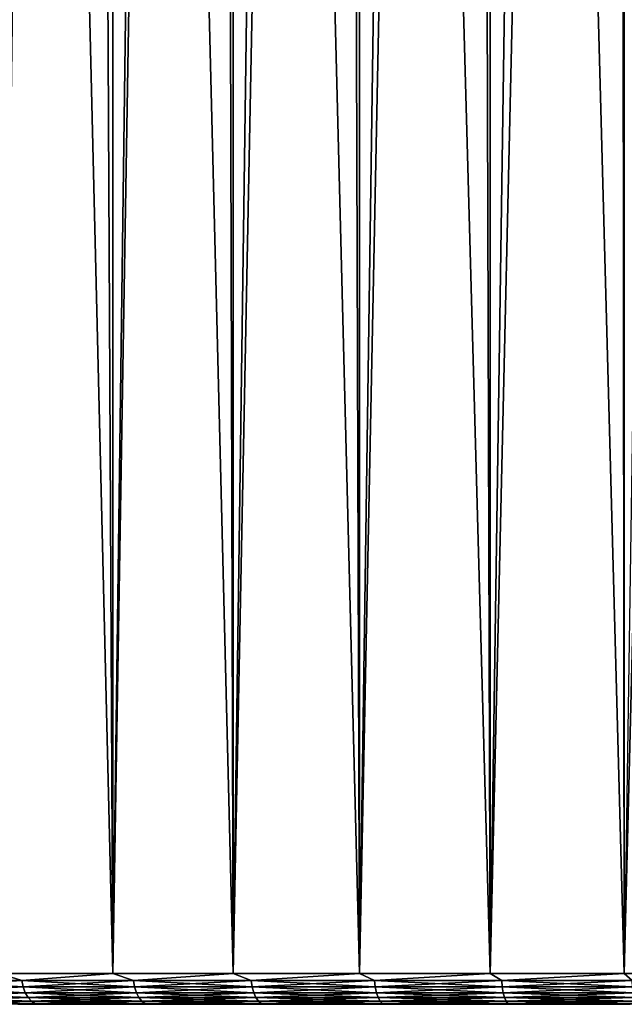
# Model space of a CAD drawing. Header units: millimetres. Extents: x -24 to 24, y 0 to 188.
# Tile 2 of 256: x -14 to -4, y 0 to 16. Entities that reach past the tile are written whole.
import ezdxf

# ---------------------------------------------------------------- set-up
doc = ezdxf.new("R2010")
doc.units = ezdxf.units.MM
doc.header["$LTSCALE"] = 58.620611
for name, color, linetype in [('2', 7, 'CONTINUOUS'), ('3', 7, 'CONTINUOUS'), ('55', 7, 'CONTINUOUS')]:
    doc.layers.add(name, color=color, linetype=linetype)

msp = doc.modelspace()

# ---------------------------------------------------------------- linework, layer by layer
at = {"layer": '2', "color": 7, "linetype": 'CONTINUOUS'}
for points in [[(-14.614, 148, -19.352), (-12.766, 148, -20.618), (-14.614, 0.5, -19.352), (-14.614, 148, -19.352)], [(-14.614, 0.5, -19.352), (-12.766, 148, -20.618), (-12.766, 0.5, -20.618), (-14.614, 0.5, -19.352)], [(-12.766, 148, -20.618), (-10.809, 148, -21.708), (-12.766, 0.5, -20.618), (-12.766, 148, -20.618)], [(-12.766, 0.5, -20.618), (-10.809, 148, -21.708), (-10.809, 0.5, -21.708), (-12.766, 0.5, -20.618)], [(-10.809, 148, -21.708), (-8.76, 148, -22.612), (-10.809, 0.5, -21.708), (-10.809, 148, -21.708)], [(-10.809, 0.5, -21.708), (-8.76, 148, -22.612), (-8.76, 0.5, -22.612), (-10.809, 0.5, -21.708)], [(-8.76, 148, -22.612), (-6.636, 148, -23.324), (-8.76, 0.5, -22.612), (-8.76, 148, -22.612)], [(-8.76, 0.5, -22.612), (-6.636, 148, -23.324), (-6.636, 0.5, -23.324), (-8.76, 0.5, -22.612)], [(-6.636, 148, -23.324), (-4.456, 148, -23.837), (-6.636, 0.5, -23.324), (-6.636, 148, -23.324)], [(-6.636, 0.5, -23.324), (-4.456, 148, -23.837), (-4.456, 0.5, -23.837), (-6.636, 0.5, -23.324)], [(-4.456, 148, -23.837), (-2.238, 148, -24.147), (-4.456, 0.5, -23.837), (-4.456, 148, -23.837)], [(-13.953, 49.654, 19.834), (-14.823, 50.768, 19.192), (-14.614, 0.5, 19.352), (-13.953, 49.654, 19.834)], [(-12.766, 0.5, 20.618), (-13.953, 49.654, 19.834), (-14.614, 0.5, 19.352), (-12.766, 0.5, 20.618)], [(-13.009, 48.617, 20.465), (-13.953, 49.654, 19.834), (-12.766, 0.5, 20.618), (-13.009, 48.617, 20.465)], [(-11.984, 47.644, 21.082), (-13.009, 48.617, 20.465), (-12.766, 0.5, 20.618), (-11.984, 47.644, 21.082)], [(-10.809, 0.5, 21.708), (-11.984, 47.644, 21.082), (-12.766, 0.5, 20.618), (-10.809, 0.5, 21.708)], [(-10.94, 46.787, 21.642), (-11.984, 47.644, 21.082), (-10.809, 0.5, 21.708), (-10.94, 46.787, 21.642)], [(-9.917, 46.064, 22.13), (-10.94, 46.787, 21.642), (-10.809, 0.5, 21.708), (-9.917, 46.064, 22.13)], [(-8.76, 0.5, 22.612), (-9.917, 46.064, 22.13), (-10.809, 0.5, 21.708), (-8.76, 0.5, 22.612)], [(-8.905, 45.454, 22.556), (-9.917, 46.064, 22.13), (-8.76, 0.5, 22.612), (-8.905, 45.454, 22.556)], [(-7.867, 44.927, 22.938), (-8.905, 45.454, 22.556), (-8.76, 0.5, 22.612), (-7.867, 44.927, 22.938)], [(-6.636, 0.5, 23.324), (-7.867, 44.927, 22.938), (-8.76, 0.5, 22.612), (-6.636, 0.5, 23.324)], [(-6.772, 44.463, 23.285), (-7.867, 44.927, 22.938), (-6.636, 0.5, 23.324), (-6.772, 44.463, 23.285)], [(-5.633, 44.064, 23.587), (-6.772, 44.463, 23.285), (-6.636, 0.5, 23.324), (-5.633, 44.064, 23.587)], [(-4.456, 0.5, 23.837), (-5.633, 44.064, 23.587), (-6.636, 0.5, 23.324), (-4.456, 0.5, 23.837)], [(-4.5, 43.744, 23.829), (-5.633, 44.064, 23.587), (-4.456, 0.5, 23.837), (-4.5, 43.744, 23.829)], [(-3.384, 43.503, 24.013), (-4.5, 43.744, 23.829), (-4.456, 0.5, 23.837), (-3.384, 43.503, 24.013)], [(-2.238, 0.5, 24.147), (-3.384, 43.503, 24.013), (-4.456, 0.5, 23.837), (-2.238, 0.5, 24.147)]]:
    msp.add_3dface(points, dxfattribs=at)
at = {"layer": '3', "color": 7, "linetype": 'CONTINUOUS'}
for points in [[(-14.311, 0, -18.954), (-12.501, 0, -20.194), (-14.311, 0, 18.954), (-14.311, 0, -18.954)], [(-14.311, 0, 18.954), (-12.501, 0, -20.194), (-12.501, 0, 20.194), (-14.311, 0, 18.954)], [(-12.501, 0, -20.194), (-10.584, 0, -21.261), (-12.501, 0, 20.194), (-12.501, 0, -20.194)], [(-12.501, 0, 20.194), (-10.584, 0, -21.261), (-10.584, 0, 21.261), (-12.501, 0, 20.194)], [(-10.584, 0, -21.261), (-8.577, 0, -22.147), (-10.584, 0, 21.261), (-10.584, 0, -21.261)], [(-10.584, 0, 21.261), (-8.577, 0, -22.147), (-8.577, 0, 22.147), (-10.584, 0, 21.261)], [(-8.577, 0, -22.147), (-6.497, 0, -22.844), (-8.577, 0, 22.147), (-8.577, 0, -22.147)], [(-8.577, 0, 22.147), (-6.497, 0, -22.844), (-6.497, 0, 22.844), (-8.577, 0, 22.147)], [(-6.497, 0, -22.844), (-4.362, 0, -23.346), (-6.497, 0, 22.844), (-6.497, 0, -22.844)], [(-6.497, 0, 22.844), (-4.362, 0, -23.346), (-4.362, 0, 23.346), (-6.497, 0, 22.844)]]:
    msp.add_3dface(points, dxfattribs=at)
at = {"layer": '55', "color": 7, "linetype": 'CONTINUOUS'}
for points in [[(-14.614, 0.5, 19.352), (-15.947, 0.389, 18.253), (-14.246, 0.389, 19.609), (-14.614, 0.5, 19.352)], [(-14.614, 0.5, -19.352), (-14.246, 0.389, -19.609), (-15.947, 0.389, -18.253), (-14.614, 0.5, -19.352)], [(-12.766, 0.5, 20.618), (-14.614, 0.5, 19.352), (-14.246, 0.389, 19.609), (-12.766, 0.5, 20.618)], [(-14.614, 0.5, -19.352), (-12.766, 0.5, -20.618), (-14.246, 0.389, -19.609), (-14.614, 0.5, -19.352)], [(-12.766, 0.5, 20.618), (-14.246, 0.389, 19.609), (-12.431, 0.389, 20.807), (-12.766, 0.5, 20.618)], [(-12.766, 0.5, -20.618), (-12.431, 0.389, -20.807), (-14.246, 0.389, -19.609), (-12.766, 0.5, -20.618)], [(-10.809, 0.5, 21.708), (-12.766, 0.5, 20.618), (-12.431, 0.389, 20.807), (-10.809, 0.5, 21.708)], [(-12.766, 0.5, -20.618), (-10.809, 0.5, -21.708), (-12.431, 0.389, -20.807), (-12.766, 0.5, -20.618)], [(-10.809, 0.5, 21.708), (-12.431, 0.389, 20.807), (-10.516, 0.389, 21.837), (-10.809, 0.5, 21.708)], [(-10.809, 0.5, -21.708), (-10.516, 0.389, -21.837), (-12.431, 0.389, -20.807), (-10.809, 0.5, -21.708)], [(-8.76, 0.5, 22.612), (-10.809, 0.5, 21.708), (-10.516, 0.389, 21.837), (-8.76, 0.5, 22.612)], [(-10.809, 0.5, -21.708), (-8.76, 0.5, -22.612), (-10.516, 0.389, -21.837), (-10.809, 0.5, -21.708)], [(-8.76, 0.5, 22.612), (-10.516, 0.389, 21.837), (-8.516, 0.389, 22.692), (-8.76, 0.5, 22.612)], [(-8.76, 0.5, -22.612), (-8.516, 0.389, -22.692), (-10.516, 0.389, -21.837), (-8.76, 0.5, -22.612)], [(-6.636, 0.5, 23.324), (-8.76, 0.5, 22.612), (-8.516, 0.389, 22.692), (-6.636, 0.5, 23.324)], [(-8.76, 0.5, -22.612), (-6.636, 0.5, -23.324), (-8.516, 0.389, -22.692), (-8.76, 0.5, -22.612)], [(-6.636, 0.5, 23.324), (-8.516, 0.389, 22.692), (-6.448, 0.389, 23.364), (-6.636, 0.5, 23.324)], [(-6.636, 0.5, -23.324), (-6.448, 0.389, -23.364), (-8.516, 0.389, -22.692), (-6.636, 0.5, -23.324)], [(-4.456, 0.5, 23.837), (-6.636, 0.5, 23.324), (-6.448, 0.389, 23.364), (-4.456, 0.5, 23.837)], [(-6.636, 0.5, -23.324), (-4.456, 0.5, -23.837), (-6.448, 0.389, -23.364), (-6.636, 0.5, -23.324)], [(-4.456, 0.5, 23.837), (-6.448, 0.389, 23.364), (-4.328, 0.389, 23.848), (-4.456, 0.5, 23.837)], [(-4.456, 0.5, -23.837), (-4.328, 0.389, -23.848), (-6.448, 0.389, -23.364), (-4.456, 0.5, -23.837)], [(-2.238, 0.5, 24.147), (-4.456, 0.5, 23.837), (-4.328, 0.389, 23.848), (-2.238, 0.5, 24.147)], [(-14.246, 0.389, -19.609), (-15.922, 0.283, -18.225), (-15.947, 0.389, -18.253), (-14.246, 0.389, -19.609)], [(-15.922, 0.283, 18.225), (-14.225, 0.283, 19.579), (-15.947, 0.389, 18.253), (-15.922, 0.283, 18.225)], [(-15.947, 0.389, 18.253), (-14.225, 0.283, 19.579), (-14.246, 0.389, 19.609), (-15.947, 0.389, 18.253)], [(-14.225, 0.283, -19.579), (-15.922, 0.283, -18.225), (-14.246, 0.389, -19.609), (-14.225, 0.283, -19.579)], [(-12.431, 0.389, -20.807), (-14.225, 0.283, -19.579), (-14.246, 0.389, -19.609), (-12.431, 0.389, -20.807)], [(-14.225, 0.283, 19.579), (-12.412, 0.283, 20.775), (-14.246, 0.389, 19.609), (-14.225, 0.283, 19.579)], [(-14.246, 0.389, 19.609), (-12.412, 0.283, 20.775), (-12.431, 0.389, 20.807), (-14.246, 0.389, 19.609)], [(-12.412, 0.283, -20.775), (-14.225, 0.283, -19.579), (-12.431, 0.389, -20.807), (-12.412, 0.283, -20.775)], [(-10.516, 0.389, -21.837), (-12.412, 0.283, -20.775), (-12.431, 0.389, -20.807), (-10.516, 0.389, -21.837)], [(-12.412, 0.283, 20.775), (-10.5, 0.283, 21.804), (-12.431, 0.389, 20.807), (-12.412, 0.283, 20.775)], [(-12.431, 0.389, 20.807), (-10.5, 0.283, 21.804), (-10.516, 0.389, 21.837), (-12.431, 0.389, 20.807)], [(-10.5, 0.283, -21.804), (-12.412, 0.283, -20.775), (-10.516, 0.389, -21.837), (-10.5, 0.283, -21.804)], [(-8.516, 0.389, -22.692), (-10.5, 0.283, -21.804), (-10.516, 0.389, -21.837), (-8.516, 0.389, -22.692)], [(-10.5, 0.283, 21.804), (-8.503, 0.283, 22.657), (-10.516, 0.389, 21.837), (-10.5, 0.283, 21.804)], [(-10.516, 0.389, 21.837), (-8.503, 0.283, 22.657), (-8.516, 0.389, 22.692), (-10.516, 0.389, 21.837)], [(-8.503, 0.283, -22.657), (-10.5, 0.283, -21.804), (-8.516, 0.389, -22.692), (-8.503, 0.283, -22.657)], [(-6.448, 0.389, -23.364), (-8.503, 0.283, -22.657), (-8.516, 0.389, -22.692), (-6.448, 0.389, -23.364)], [(-8.503, 0.283, 22.657), (-6.438, 0.283, 23.328), (-8.516, 0.389, 22.692), (-8.503, 0.283, 22.657)], [(-8.516, 0.389, 22.692), (-6.438, 0.283, 23.328), (-6.448, 0.389, 23.364), (-8.516, 0.389, 22.692)], [(-6.438, 0.283, -23.328), (-8.503, 0.283, -22.657), (-6.448, 0.389, -23.364), (-6.438, 0.283, -23.328)], [(-4.328, 0.389, -23.848), (-6.438, 0.283, -23.328), (-6.448, 0.389, -23.364), (-4.328, 0.389, -23.848)], [(-6.438, 0.283, 23.328), (-4.321, 0.283, 23.812), (-6.448, 0.389, 23.364), (-6.438, 0.283, 23.328)], [(-6.448, 0.389, 23.364), (-4.321, 0.283, 23.812), (-4.328, 0.389, 23.848), (-6.448, 0.389, 23.364)], [(-4.321, 0.283, -23.812), (-6.438, 0.283, -23.328), (-4.328, 0.389, -23.848), (-4.321, 0.283, -23.812)], [(-14.225, 0.283, -19.579), (-15.883, 0.188, -18.18), (-15.922, 0.283, -18.225), (-14.225, 0.283, -19.579)], [(-15.883, 0.188, 18.18), (-14.19, 0.188, 19.53), (-15.922, 0.283, 18.225), (-15.883, 0.188, 18.18)], [(-15.922, 0.283, 18.225), (-14.19, 0.188, 19.53), (-14.225, 0.283, 19.579), (-15.922, 0.283, 18.225)], [(-14.19, 0.188, -19.53), (-15.883, 0.188, -18.18), (-14.225, 0.283, -19.579), (-14.19, 0.188, -19.53)], [(-14.19, 0.188, -19.53), (-15.831, 0.109, -18.12), (-15.883, 0.188, -18.18), (-14.19, 0.188, -19.53)], [(-15.831, 0.109, 18.12), (-14.143, 0.109, 19.466), (-15.883, 0.188, 18.18), (-15.831, 0.109, 18.12)], [(-15.883, 0.188, 18.18), (-14.143, 0.109, 19.466), (-14.19, 0.188, 19.53), (-15.883, 0.188, 18.18)], [(-14.143, 0.109, -19.466), (-15.831, 0.109, -18.12), (-14.19, 0.188, -19.53), (-14.143, 0.109, -19.466)], [(-12.412, 0.283, -20.775), (-14.19, 0.188, -19.53), (-14.225, 0.283, -19.579), (-12.412, 0.283, -20.775)], [(-14.19, 0.188, 19.53), (-12.382, 0.188, 20.724), (-14.225, 0.283, 19.579), (-14.19, 0.188, 19.53)], [(-14.225, 0.283, 19.579), (-12.382, 0.188, 20.724), (-12.412, 0.283, 20.775), (-14.225, 0.283, 19.579)], [(-12.382, 0.188, -20.724), (-14.19, 0.188, -19.53), (-12.412, 0.283, -20.775), (-12.382, 0.188, -20.724)], [(-12.382, 0.188, -20.724), (-14.143, 0.109, -19.466), (-14.19, 0.188, -19.53), (-12.382, 0.188, -20.724)], [(-14.143, 0.109, 19.466), (-12.341, 0.109, 20.656), (-14.19, 0.188, 19.53), (-14.143, 0.109, 19.466)], [(-14.19, 0.188, 19.53), (-12.341, 0.109, 20.656), (-12.382, 0.188, 20.724), (-14.19, 0.188, 19.53)], [(-12.341, 0.109, -20.656), (-14.143, 0.109, -19.466), (-12.382, 0.188, -20.724), (-12.341, 0.109, -20.656)], [(-10.5, 0.283, -21.804), (-12.382, 0.188, -20.724), (-12.412, 0.283, -20.775), (-10.5, 0.283, -21.804)], [(-12.382, 0.188, 20.724), (-10.474, 0.188, 21.75), (-12.412, 0.283, 20.775), (-12.382, 0.188, 20.724)], [(-12.412, 0.283, 20.775), (-10.474, 0.188, 21.75), (-10.5, 0.283, 21.804), (-12.412, 0.283, 20.775)], [(-10.474, 0.188, -21.75), (-12.382, 0.188, -20.724), (-10.5, 0.283, -21.804), (-10.474, 0.188, -21.75)], [(-10.474, 0.188, -21.75), (-12.341, 0.109, -20.656), (-12.382, 0.188, -20.724), (-10.474, 0.188, -21.75)], [(-12.341, 0.109, 20.656), (-10.44, 0.109, 21.679), (-12.382, 0.188, 20.724), (-12.341, 0.109, 20.656)], [(-12.382, 0.188, 20.724), (-10.44, 0.109, 21.679), (-10.474, 0.188, 21.75), (-12.382, 0.188, 20.724)], [(-10.44, 0.109, -21.679), (-12.341, 0.109, -20.656), (-10.474, 0.188, -21.75), (-10.44, 0.109, -21.679)], [(-8.503, 0.283, -22.657), (-10.474, 0.188, -21.75), (-10.5, 0.283, -21.804), (-8.503, 0.283, -22.657)], [(-10.474, 0.188, 21.75), (-8.482, 0.188, 22.601), (-10.5, 0.283, 21.804), (-10.474, 0.188, 21.75)], [(-10.5, 0.283, 21.804), (-8.482, 0.188, 22.601), (-8.503, 0.283, 22.657), (-10.5, 0.283, 21.804)], [(-8.482, 0.188, -22.601), (-10.474, 0.188, -21.75), (-8.503, 0.283, -22.657), (-8.482, 0.188, -22.601)], [(-8.482, 0.188, -22.601), (-10.44, 0.109, -21.679), (-10.474, 0.188, -21.75), (-8.482, 0.188, -22.601)], [(-10.44, 0.109, 21.679), (-8.455, 0.109, 22.527), (-10.474, 0.188, 21.75), (-10.44, 0.109, 21.679)], [(-10.474, 0.188, 21.75), (-8.455, 0.109, 22.527), (-8.482, 0.188, 22.601), (-10.474, 0.188, 21.75)], [(-8.455, 0.109, -22.527), (-10.44, 0.109, -21.679), (-8.482, 0.188, -22.601), (-8.455, 0.109, -22.527)], [(-6.438, 0.283, -23.328), (-8.482, 0.188, -22.601), (-8.503, 0.283, -22.657), (-6.438, 0.283, -23.328)], [(-8.482, 0.188, 22.601), (-6.422, 0.188, 23.271), (-8.503, 0.283, 22.657), (-8.482, 0.188, 22.601)], [(-8.503, 0.283, 22.657), (-6.422, 0.188, 23.271), (-6.438, 0.283, 23.328), (-8.503, 0.283, 22.657)], [(-6.422, 0.188, -23.271), (-8.482, 0.188, -22.601), (-6.438, 0.283, -23.328), (-6.422, 0.188, -23.271)], [(-6.422, 0.188, -23.271), (-8.455, 0.109, -22.527), (-8.482, 0.188, -22.601), (-6.422, 0.188, -23.271)], [(-8.455, 0.109, 22.527), (-6.401, 0.109, 23.194), (-8.482, 0.188, 22.601), (-8.455, 0.109, 22.527)], [(-8.482, 0.188, 22.601), (-6.401, 0.109, 23.194), (-6.422, 0.188, 23.271), (-8.482, 0.188, 22.601)], [(-6.401, 0.109, -23.194), (-8.455, 0.109, -22.527), (-6.422, 0.188, -23.271), (-6.401, 0.109, -23.194)], [(-4.321, 0.283, -23.812), (-6.422, 0.188, -23.271), (-6.438, 0.283, -23.328), (-4.321, 0.283, -23.812)], [(-6.422, 0.188, 23.271), (-4.311, 0.188, 23.753), (-6.438, 0.283, 23.328), (-6.422, 0.188, 23.271)], [(-6.438, 0.283, 23.328), (-4.311, 0.188, 23.753), (-4.321, 0.283, 23.812), (-6.438, 0.283, 23.328)], [(-4.311, 0.188, -23.753), (-6.422, 0.188, -23.271), (-4.321, 0.283, -23.812), (-4.311, 0.188, -23.753)], [(-4.311, 0.188, -23.753), (-6.401, 0.109, -23.194), (-6.422, 0.188, -23.271), (-4.311, 0.188, -23.753)], [(-6.401, 0.109, 23.194), (-4.296, 0.109, 23.675), (-6.422, 0.188, 23.271), (-6.401, 0.109, 23.194)], [(-6.422, 0.188, 23.271), (-4.296, 0.109, 23.675), (-4.311, 0.188, 23.753), (-6.422, 0.188, 23.271)], [(-4.296, 0.109, -23.675), (-6.401, 0.109, -23.194), (-4.311, 0.188, -23.753), (-4.296, 0.109, -23.675)], [(-14.143, 0.109, -19.466), (-15.769, 0.049, -18.049), (-15.831, 0.109, -18.12), (-14.143, 0.109, -19.466)], [(-15.769, 0.049, 18.049), (-14.087, 0.049, 19.389), (-15.831, 0.109, 18.12), (-15.769, 0.049, 18.049)], [(-15.831, 0.109, 18.12), (-14.087, 0.049, 19.389), (-14.143, 0.109, 19.466), (-15.831, 0.109, 18.12)], [(-14.087, 0.049, -19.389), (-15.769, 0.049, -18.049), (-14.143, 0.109, -19.466), (-14.087, 0.049, -19.389)], [(-14.087, 0.049, -19.389), (-15.699, 0.012, -17.969), (-15.769, 0.049, -18.049), (-14.087, 0.049, -19.389)], [(-15.699, 0.012, 17.969), (-14.025, 0.012, 19.304), (-15.769, 0.049, 18.049), (-15.699, 0.012, 17.969)], [(-15.769, 0.049, 18.049), (-14.025, 0.012, 19.304), (-14.087, 0.049, 19.389), (-15.769, 0.049, 18.049)], [(-14.025, 0.012, -19.304), (-15.699, 0.012, -17.969), (-14.087, 0.049, -19.389), (-14.025, 0.012, -19.304)], [(-14.025, 0.012, -19.304), (-14.311, 0, -18.954), (-15.699, 0.012, -17.969), (-14.025, 0.012, -19.304)], [(-15.699, 0.012, 17.969), (-14.311, 0, 18.954), (-14.025, 0.012, 19.304), (-15.699, 0.012, 17.969)], [(-12.501, 0, -20.194), (-14.311, 0, -18.954), (-14.025, 0.012, -19.304), (-12.501, 0, -20.194)], [(-14.311, 0, 18.954), (-12.501, 0, 20.194), (-14.025, 0.012, 19.304), (-14.311, 0, 18.954)], [(-12.341, 0.109, -20.656), (-14.087, 0.049, -19.389), (-14.143, 0.109, -19.466), (-12.341, 0.109, -20.656)], [(-14.087, 0.049, 19.389), (-12.292, 0.049, 20.574), (-14.143, 0.109, 19.466), (-14.087, 0.049, 19.389)], [(-14.143, 0.109, 19.466), (-12.292, 0.049, 20.574), (-12.341, 0.109, 20.656), (-14.143, 0.109, 19.466)], [(-12.292, 0.049, -20.574), (-14.087, 0.049, -19.389), (-12.341, 0.109, -20.656), (-12.292, 0.049, -20.574)], [(-12.292, 0.049, -20.574), (-14.025, 0.012, -19.304), (-14.087, 0.049, -19.389), (-12.292, 0.049, -20.574)], [(-14.025, 0.012, 19.304), (-12.238, 0.012, 20.483), (-14.087, 0.049, 19.389), (-14.025, 0.012, 19.304)], [(-14.087, 0.049, 19.389), (-12.238, 0.012, 20.483), (-12.292, 0.049, 20.574), (-14.087, 0.049, 19.389)], [(-12.238, 0.012, -20.483), (-14.025, 0.012, -19.304), (-12.292, 0.049, -20.574), (-12.238, 0.012, -20.483)], [(-12.238, 0.012, -20.483), (-12.501, 0, -20.194), (-14.025, 0.012, -19.304), (-12.238, 0.012, -20.483)], [(-14.025, 0.012, 19.304), (-12.501, 0, 20.194), (-12.238, 0.012, 20.483), (-14.025, 0.012, 19.304)], [(-10.584, 0, -21.261), (-12.501, 0, -20.194), (-12.238, 0.012, -20.483), (-10.584, 0, -21.261)], [(-12.501, 0, 20.194), (-10.584, 0, 21.261), (-12.238, 0.012, 20.483), (-12.501, 0, 20.194)], [(-10.44, 0.109, -21.679), (-12.292, 0.049, -20.574), (-12.341, 0.109, -20.656), (-10.44, 0.109, -21.679)], [(-12.292, 0.049, 20.574), (-10.399, 0.049, 21.593), (-12.341, 0.109, 20.656), (-12.292, 0.049, 20.574)], [(-12.341, 0.109, 20.656), (-10.399, 0.049, 21.593), (-10.44, 0.109, 21.679), (-12.341, 0.109, 20.656)], [(-10.399, 0.049, -21.593), (-12.292, 0.049, -20.574), (-10.44, 0.109, -21.679), (-10.399, 0.049, -21.593)], [(-10.399, 0.049, -21.593), (-12.238, 0.012, -20.483), (-12.292, 0.049, -20.574), (-10.399, 0.049, -21.593)], [(-12.238, 0.012, 20.483), (-10.353, 0.012, 21.498), (-12.292, 0.049, 20.574), (-12.238, 0.012, 20.483)], [(-12.292, 0.049, 20.574), (-10.353, 0.012, 21.498), (-10.399, 0.049, 21.593), (-12.292, 0.049, 20.574)], [(-10.353, 0.012, -21.498), (-12.238, 0.012, -20.483), (-10.399, 0.049, -21.593), (-10.353, 0.012, -21.498)], [(-10.353, 0.012, -21.498), (-10.584, 0, -21.261), (-12.238, 0.012, -20.483), (-10.353, 0.012, -21.498)], [(-12.238, 0.012, 20.483), (-10.584, 0, 21.261), (-10.353, 0.012, 21.498), (-12.238, 0.012, 20.483)], [(-8.577, 0, -22.147), (-10.584, 0, -21.261), (-10.353, 0.012, -21.498), (-8.577, 0, -22.147)], [(-10.584, 0, 21.261), (-8.577, 0, 22.147), (-10.353, 0.012, 21.498), (-10.584, 0, 21.261)], [(-8.455, 0.109, -22.527), (-10.399, 0.049, -21.593), (-10.44, 0.109, -21.679), (-8.455, 0.109, -22.527)], [(-10.399, 0.049, 21.593), (-8.421, 0.049, 22.438), (-10.44, 0.109, 21.679), (-10.399, 0.049, 21.593)], [(-10.44, 0.109, 21.679), (-8.421, 0.049, 22.438), (-8.455, 0.109, 22.527), (-10.44, 0.109, 21.679)], [(-8.421, 0.049, -22.438), (-10.399, 0.049, -21.593), (-8.455, 0.109, -22.527), (-8.421, 0.049, -22.438)], [(-8.421, 0.049, -22.438), (-10.353, 0.012, -21.498), (-10.399, 0.049, -21.593), (-8.421, 0.049, -22.438)], [(-10.353, 0.012, 21.498), (-8.384, 0.012, 22.339), (-10.399, 0.049, 21.593), (-10.353, 0.012, 21.498)], [(-10.399, 0.049, 21.593), (-8.384, 0.012, 22.339), (-8.421, 0.049, 22.438), (-10.399, 0.049, 21.593)], [(-8.384, 0.012, -22.339), (-10.353, 0.012, -21.498), (-8.421, 0.049, -22.438), (-8.384, 0.012, -22.339)], [(-8.384, 0.012, -22.339), (-8.577, 0, -22.147), (-10.353, 0.012, -21.498), (-8.384, 0.012, -22.339)], [(-10.353, 0.012, 21.498), (-8.577, 0, 22.147), (-8.384, 0.012, 22.339), (-10.353, 0.012, 21.498)], [(-6.497, 0, -22.844), (-8.577, 0, -22.147), (-8.384, 0.012, -22.339), (-6.497, 0, -22.844)], [(-8.577, 0, 22.147), (-6.497, 0, 22.844), (-8.384, 0.012, 22.339), (-8.577, 0, 22.147)], [(-6.401, 0.109, -23.194), (-8.421, 0.049, -22.438), (-8.455, 0.109, -22.527), (-6.401, 0.109, -23.194)], [(-8.421, 0.049, 22.438), (-6.376, 0.049, 23.103), (-8.455, 0.109, 22.527), (-8.421, 0.049, 22.438)], [(-8.455, 0.109, 22.527), (-6.376, 0.049, 23.103), (-6.401, 0.109, 23.194), (-8.455, 0.109, 22.527)], [(-6.376, 0.049, -23.103), (-8.421, 0.049, -22.438), (-6.401, 0.109, -23.194), (-6.376, 0.049, -23.103)], [(-6.376, 0.049, -23.103), (-8.384, 0.012, -22.339), (-8.421, 0.049, -22.438), (-6.376, 0.049, -23.103)], [(-8.384, 0.012, 22.339), (-6.348, 0.012, 23.001), (-8.421, 0.049, 22.438), (-8.384, 0.012, 22.339)], [(-8.421, 0.049, 22.438), (-6.348, 0.012, 23.001), (-6.376, 0.049, 23.103), (-8.421, 0.049, 22.438)], [(-6.348, 0.012, -23.001), (-8.384, 0.012, -22.339), (-6.376, 0.049, -23.103), (-6.348, 0.012, -23.001)], [(-6.348, 0.012, -23.001), (-6.497, 0, -22.844), (-8.384, 0.012, -22.339), (-6.348, 0.012, -23.001)], [(-8.384, 0.012, 22.339), (-6.497, 0, 22.844), (-6.348, 0.012, 23.001), (-8.384, 0.012, 22.339)], [(-4.362, 0, -23.346), (-6.497, 0, -22.844), (-6.348, 0.012, -23.001), (-4.362, 0, -23.346)], [(-6.497, 0, 22.844), (-4.362, 0, 23.346), (-6.348, 0.012, 23.001), (-6.497, 0, 22.844)], [(-4.296, 0.109, -23.675), (-6.376, 0.049, -23.103), (-6.401, 0.109, -23.194), (-4.296, 0.109, -23.675)], [(-6.376, 0.049, 23.103), (-4.279, 0.049, 23.581), (-6.401, 0.109, 23.194), (-6.376, 0.049, 23.103)], [(-6.401, 0.109, 23.194), (-4.279, 0.049, 23.581), (-4.296, 0.109, 23.675), (-6.401, 0.109, 23.194)], [(-4.279, 0.049, -23.581), (-6.376, 0.049, -23.103), (-4.296, 0.109, -23.675), (-4.279, 0.049, -23.581)], [(-4.279, 0.049, -23.581), (-6.348, 0.012, -23.001), (-6.376, 0.049, -23.103), (-4.279, 0.049, -23.581)], [(-6.348, 0.012, 23.001), (-4.26, 0.012, 23.477), (-6.376, 0.049, 23.103), (-6.348, 0.012, 23.001)], [(-6.376, 0.049, 23.103), (-4.26, 0.012, 23.477), (-4.279, 0.049, 23.581), (-6.376, 0.049, 23.103)], [(-4.26, 0.012, -23.477), (-6.348, 0.012, -23.001), (-4.279, 0.049, -23.581), (-4.26, 0.012, -23.477)], [(-4.26, 0.012, -23.477), (-4.362, 0, -23.346), (-6.348, 0.012, -23.001), (-4.26, 0.012, -23.477)], [(-6.348, 0.012, 23.001), (-4.362, 0, 23.346), (-4.26, 0.012, 23.477), (-6.348, 0.012, 23.001)]]:
    msp.add_3dface(points, dxfattribs=at)

doc.saveas('drawing.dxf')
